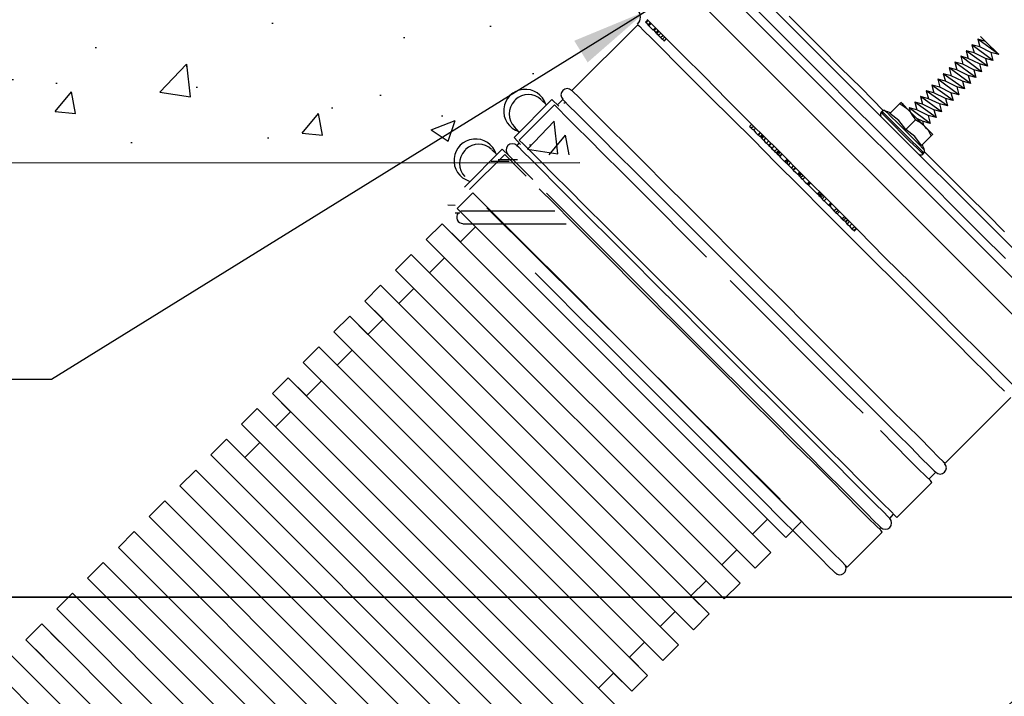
# Model space of a CAD drawing. Extents: x 1152 to 2559, y 156 to 782.
# Tile 76 of 111: x 2051.6 to 2061.13, y 650.57 to 657.12. Entities that reach past the tile are written whole.
import ezdxf

# ---------------------------------------------------------------- set-up
doc = ezdxf.new("R2010")
doc.units = 0
doc.header["$MEASUREMENT"] = 0
for name, color, linetype in [('1', 1, 'CONTINUOUS'), ('CONCRETE-HATCH', 2, 'CONTINUOUS'), ('CONCRETE-ISLAND', 6, 'CONTINUOUS'), ('DISPENSER-SUMP', 1, 'CONTINUOUS'), ('TEXT', 3, 'CONTINUOUS')]:
    doc.layers.add(name, color=color, linetype=linetype)
doc.layers.add('FREEZE-LINES', color=8, linetype='CONTINUOUS', plot=False)
doc.styles.add('SIMPLEX', font='simplex')
doc.dimstyles.new('dim-8', dxfattribs={"dimscale": 8, "dimtxt": 0.09375, "dimasz": 0.09375, "dimexe": 0.18, "dimexo": 0.0625, "dimgap": 0.09, "dimtad": 0, "dimtih": 1, "dimtoh": 1, "dimdec": 4, "dimzin": 0, "dimdsep": 46, "dimtxsty": 'SIMPLEX', "dimcen": 0, "dimadec": 0, "dimazin": 0, "dimtfac": 1, "dimtdec": 4, "dimtofl": 0, "dimtmove": 0, "dimatfit": 3, "dimfxl": 1, "dimtolj": 1, "dimtzin": 0, "dimarcsym": 0})
doc.dimstyles.new('DIM8', dxfattribs={"dimscale": 8, "dimtxt": 0.09375, "dimasz": 0.09375, "dimexe": 0.0625, "dimexo": 0.0625, "dimgap": 0.0625, "dimtad": 1, "dimdec": 4, "dimzin": 3, "dimdsep": 46, "dimlunit": 4, "dimtxsty": 'SIMPLEX', "dimcen": 0.0625, "dimclrd": 3, "dimclre": 3, "dimclrt": 3, "dimadec": 0, "dimazin": 0, "dimtfac": 1, "dimtdec": 4, "dimtofl": 0, "dimtmove": 0, "dimatfit": 3, "dimfxl": 1, "dimfrac": 2, "dimtolj": 1, "dimtzin": 3, "dimarcsym": 0})

msp = doc.modelspace()

# ---------------------------------------------------------------- hatches: boundary and pattern name
at = {"layer": 'CONCRETE-HATCH', "linetype": 'Continuous'}
h = msp.add_hatch(dxfattribs=at)
h.set_pattern_fill('AR-CONC', color=256, scale=0.3333, style=0)
h.set_pattern_definition([(50, (2028.495, 655.8174), (2.39063, -0.20915), [0.24998, -2.74973]), (355, (2028.495, 655.8174), (-0.46246, 2.50706), [0.19998, -2.19978]), (100.451, (2028.6943, 655.8), (1.92817, 2.2979), [0.21245, -2.3369]), (46.184, (2028.495, 656.484), (3.55711, -0.55167), [0.37496, -4.1246]), (96.636, (2028.7915, 656.438), (3.11523, 3.24673), [0.31867, -3.50536]), (351.184, (2028.495, 656.484), (3.11523, 3.24674), [0.29997, -3.29967]), (21, (2028.8284, 656.3173), (1.98949, -1.34193), [0.24998, -2.74973]), (326, (2028.8284, 656.3173), (0.81097, 2.41693), [0.19998, -2.19978]), (71.451, (2028.9942, 656.2055), (2.80046, 1.075), [0.21245, -2.3369]), (37.5, (2028.4951, 655.8174), (0.040529, 1.109535), [0, -2.173116, 0, -2.23311, 0, -2.20811]), (7.5, (2028.4951, 655.8174), (0.87681, 1.314574), [0, -1.273206, 0, -2.12312, 0, -0.841582]), (327.5, (2027.7518, 655.8174), (1.77923, -0.075175), [0, -0.83325, 0, -2.59974, 0, -3.449655]), (317.5, (2027.4185, 655.8174), (1.94376, 0.33365), [0, -1.083225, 0, -1.726494, 0, -2.449755])])
edge = h.paths.add_edge_path()
edge.add_line((2056.61723, 666.59772), (2056.51199, 666.59772))
edge.add_line((2056.51199, 666.59772), (2056.51199, 666.53565))
edge.add_line((2056.51199, 666.53565), (2056.48771, 666.49248))
edge.add_line((2056.48771, 666.49248), (2056.20168, 666.49248))
edge.add_line((2056.20168, 666.49248), (2056.17469, 666.53565))
edge.add_line((2056.17469, 666.53565), (2056.17469, 666.63549))
edge.add_line((2056.17469, 666.63549), (2055.35303, 666.63549))
edge.add_line((2055.35303, 666.63549), (2055.33574, 666.65145))
edge.add_arc((2054.58684, 666.692), 0.75, 270, 356.900794, ccw=False)
edge.add_line((2054.58684, 665.942), (2053.83652, 665.942))
edge.add_line((2053.83652, 665.942), (2053.83652, 666.44391))
edge.add_line((2053.83652, 666.44391), (2054.58763, 666.44391))
edge.add_arc((2054.58763, 666.69391), 0.25, 270, 360)
edge.add_line((2054.83763, 666.69391), (2054.83763, 667.22914))
edge.add_line((2054.83763, 667.22914), (2054.65144, 667.22914))
edge.add_line((2054.65144, 667.22914), (2054.58128, 667.2993))
edge.add_line((2054.58128, 667.2993), (2054.58128, 667.69867))
edge.add_line((2054.58128, 667.69867), (2054.60826, 667.69867))
edge.add_line((2054.60826, 667.69867), (2054.60826, 667.8174))
edge.add_line((2054.60826, 667.8174), (2054.57049, 667.8174))
edge.add_line((2054.57049, 667.8174), (2054.55699, 667.8174))
edge.add_line((2054.55699, 667.8174), (2041.05444, 667.8174))
edge.add_line((2041.05444, 667.8174), (2041.05444, 667.66788))
edge.add_arc((2041.05444, 667.319), 0.34888, 90, 270)
edge.add_line((2041.05444, 666.97012), (2041.20396, 666.97012))
edge.add_line((2041.20396, 666.97012), (2041.20396, 658.84624))
edge.add_line((2041.20396, 658.84624), (2041.05444, 658.84624))
edge.add_line((2041.05444, 658.84624), (2041.05444, 661.8174))
edge.add_line((2041.05444, 661.8174), (2029.05444, 661.8174))
edge.add_line((2029.05444, 661.8174), (2029.05444, 659.39933))
edge.add_line((2029.05444, 659.39933), (2028.49509, 658.71259))
edge.add_line((2028.49509, 658.71259), (2029.73031, 658.71259))
edge.add_line((2029.73031, 658.71259), (2029.05444, 658.05324))
edge.add_line((2029.05444, 658.05324), (2029.05444, 655.8174))
edge.add_line((2029.05444, 655.8174), (2057.18653, 655.8174))
edge.add_line((2057.18653, 655.8174), (2056.91091, 663.81442))
edge.add_arc((2054.71767, 670.87382), 7.39225, 247.267395, 287.259144, ccw=False)
edge.add_line((2051.86107, 664.05581), (2051.55231, 664.05581))
edge.add_line((2051.55231, 664.05581), (2051.55231, 663.96406))
edge.add_line((2051.55231, 663.96406), (2051.64136, 663.96406))
edge.add_line((2051.64136, 663.96406), (2051.66565, 663.93708))
edge.add_line((2051.66565, 663.93708), (2051.66565, 663.86692))
edge.add_line((2051.66565, 663.86692), (2051.64136, 663.83994))
edge.add_line((2051.64136, 663.83994), (2051.55231, 663.83994))
edge.add_line((2051.55231, 663.83994), (2051.55231, 663.60518))
edge.add_line((2051.55231, 663.60518), (2051.53342, 663.58898))
edge.add_line((2051.53342, 663.58898), (2051.4093, 663.58898))
edge.add_line((2051.4093, 663.58898), (2051.39041, 663.60518))
edge.add_line((2051.39041, 663.60518), (2051.39041, 663.83994))
edge.add_line((2051.39041, 663.83994), (2051.30406, 663.83994))
edge.add_line((2051.30406, 663.83994), (2051.27707, 663.86692))
edge.add_line((2051.27707, 663.86692), (2051.27707, 663.93708))
edge.add_line((2051.27707, 663.93708), (2051.30406, 663.96406))
edge.add_line((2051.30406, 663.96406), (2051.39041, 663.96406))
edge.add_line((2051.39041, 663.96406), (2051.39041, 664.05581))
edge.add_line((2051.39041, 664.05581), (2051.09628, 664.05581))
edge.add_line((2051.09628, 664.05581), (2051.09628, 664.21232))
edge.add_line((2051.09628, 664.21232), (2051.93652, 664.21232))
edge.add_arc((2051.93818, 663.80756), 0.40476, 89.764217, 90.235783, ccw=False)
edge.add_line((2051.93985, 664.21232), (2056.61723, 664.21232))
edge.add_line((2056.61723, 664.21232), (2056.72247, 664.21232))
edge.add_line((2056.72247, 664.21232), (2056.72247, 664.31756))
edge.add_line((2056.72247, 664.31756), (2056.72247, 666.59772))
edge.add_line((2056.72247, 666.59772), (2056.61723, 666.59772))
edge = h.paths.add_edge_path(flags=16)
edge.add_line((2051.55771, 664.44326), (2051.55771, 664.36883))
edge.add_line((2051.55771, 664.36883), (2051.38501, 664.36883))
edge.add_line((2051.38501, 664.36883), (2051.38501, 664.44326))
edge.add_arc((2051.47136, 664.23661), 0.22397, 112.677481, 134.330262)
edge.add_line((2051.31485, 664.39682), (2051.31485, 664.33645))
edge.add_line((2051.31485, 664.33645), (2056.68908, 663.75141))
edge.add_line((2056.68908, 663.75141), (2056.86717, 663.75141))
edge.add_line((2056.86717, 663.75141), (2051.62787, 664.33645))
edge.add_line((2051.62787, 664.33645), (2051.62787, 664.39682))
edge.add_arc((2051.47136, 664.23661), 0.22397, 45.669738, 67.322519)

# ---------------------------------------------------------------- linework, layer by layer
at = {"layer": '1', "linetype": 'Continuous'}
for p, q in [((2057.31091, 658.52106), (2064.05053, 651.78144)), ((2057.0588, 658.41686), (2063.94633, 651.5327)), ((2057.0588, 658.41686), (2063.94633, 651.5327)), ((2058.92775, 657.02524), (2058.71262, 657.24037)), ((2058.91094, 657.21012), (2059.12943, 656.99162)), ((2057.65377, 657.09919), (2057.6773, 657.12272)), ((2057.65377, 657.09919), (2057.65713, 657.09583)), ((2057.65713, 657.09583), (2057.6605, 657.09583)), ((2057.6605, 657.09583), (2057.68066, 657.116)), ((2057.6605, 657.09583), (2057.68066, 657.0723)), ((2057.67058, 657.12608), (2057.83193, 656.96473)), ((2057.68066, 657.0723), (2057.70419, 657.09583)), ((2057.68739, 657.06558), (2057.71092, 657.08911)), ((2059.04539, 657.15969), (2059.18657, 657.01515)), ((2057.57982, 657.07566), (2056.94115, 656.44035)), ((2057.57982, 657.07566), (2057.59663, 657.06221)), ((2057.59663, 657.06221), (2057.64033, 657.01515)), ((2057.64033, 657.01515), (2057.71764, 656.9412)), ((2057.68066, 657.0723), (2057.68402, 657.06894)), ((2057.68402, 657.06894), (2057.68739, 657.06558)), ((2057.68739, 657.06558), (2057.72772, 657.02524)), ((2057.72772, 657.02524), (2057.73108, 657.02524)), ((2057.73108, 657.02524), (2057.75125, 657.04541)), ((2057.73108, 657.02524), (2057.73445, 657.02188)), ((2057.73445, 657.02188), (2057.73781, 657.01852)), ((2057.73781, 657.01852), (2057.75798, 657.03868)), ((2057.73781, 657.01852), (2057.75461, 656.99835)), ((2057.77814, 657.02188), (2057.75461, 656.99835)), ((2057.75461, 656.99835), (2057.75798, 656.99835)), ((2057.75798, 656.99835), (2057.77814, 657.01852)), ((2057.75798, 656.99835), (2057.76134, 656.99499)), ((2057.76134, 656.99499), (2057.7647, 656.98826)), ((2057.7647, 656.98826), (2057.78823, 657.01179)), ((2057.7647, 656.98826), (2057.77478, 656.98154)), ((2057.78151, 656.97146), (2057.80504, 656.99499)), ((2059.15632, 656.79666), (2058.92775, 657.02524)), ((2059.12943, 656.99162), (2059.36473, 656.75633)), ((2059.18657, 657.01515), (2059.35128, 656.85045)), ((2057.71764, 656.9412), (2057.82184, 656.837)), ((2057.77478, 656.98154), (2057.78151, 656.97146)), ((2057.78151, 656.97146), (2057.79159, 656.96137)), ((2057.79159, 656.96137), (2057.80167, 656.95129)), ((2057.80167, 656.95129), (2057.8252, 656.97482)), ((2057.80167, 656.95129), (2057.81176, 656.9412)), ((2057.81176, 656.9412), (2057.81848, 656.93448)), ((2057.81848, 656.93448), (2057.84201, 656.95801)), ((2057.81848, 656.93448), (2057.83193, 656.9244)), ((2057.83193, 656.96473), (2058.0168, 656.77986)), ((2057.83193, 656.9244), (2057.83529, 656.91767)), ((2057.83529, 656.91767), (2057.85882, 656.9412)), ((2060.94459, 656.91431), (2060.87064, 656.93448)), ((2061.07568, 656.78658), (2060.87064, 656.93448)), ((2060.87064, 656.93448), (2060.89081, 656.86053)), ((2060.91098, 656.94793), (2060.89753, 656.96137)), ((2060.94459, 656.91431), (2060.91098, 656.94793)), ((2061.07568, 656.78658), (2060.94459, 656.91431)), ((2057.82184, 656.837), (2057.95294, 656.70254)), ((2059.39834, 656.55464), (2059.15632, 656.79666)), ((2059.35128, 656.85045), (2059.53952, 656.66221)), ((2060.83702, 656.80339), (2060.75971, 656.82355)), ((2060.96476, 656.67565), (2060.75971, 656.82355)), ((2060.75971, 656.82355), (2060.77988, 656.7496)), ((2060.89081, 656.86053), (2060.81349, 656.8807)), ((2061.01854, 656.72943), (2060.81349, 656.8807)), ((2060.81349, 656.8807), (2060.83702, 656.80339)), ((2060.94459, 656.7496), (2060.83702, 656.80339)), ((2060.99837, 656.80675), (2060.89081, 656.86053)), ((2060.99837, 656.80675), (2061.01854, 656.72943)), ((2061.07568, 656.78658), (2060.99837, 656.80675)), ((2057.95294, 656.70254), (2058.10756, 656.54792)), ((2058.0168, 656.77986), (2058.22521, 656.57481)), ((2059.36473, 656.75633), (2059.61011, 656.51094)), ((2060.7261, 656.69246), (2060.64879, 656.71263)), ((2060.85383, 656.56473), (2060.64879, 656.71263)), ((2060.64879, 656.71263), (2060.66895, 656.63868)), ((2060.90761, 656.61851), (2060.70593, 656.76977)), ((2060.70593, 656.76977), (2060.7261, 656.69246)), ((2060.77988, 656.7496), (2060.70593, 656.76977)), ((2060.88745, 656.69582), (2060.77988, 656.7496)), ((2061.01854, 656.72943), (2060.94459, 656.7496)), ((2060.94459, 656.7496), (2060.96476, 656.67565)), ((2059.53952, 656.66221), (2059.74457, 656.46052)), ((2060.66895, 656.63868), (2060.595, 656.65885)), ((2060.80005, 656.50758), (2060.595, 656.65885)), ((2060.595, 656.65885), (2060.61517, 656.58153)), ((2060.77988, 656.58489), (2060.66895, 656.63868)), ((2060.83366, 656.63868), (2060.7261, 656.69246)), ((2060.90761, 656.61851), (2060.83366, 656.63868)), ((2060.83366, 656.63868), (2060.85383, 656.56473)), ((2060.96476, 656.67565), (2060.88745, 656.69582)), ((2060.88745, 656.69582), (2060.90761, 656.61851)), ((2058.10756, 656.54792), (2058.28572, 656.36976)), ((2058.22521, 656.57481), (2058.44706, 656.3496)), ((2059.64709, 656.30254), (2059.39834, 656.55464)), ((2059.61011, 656.51094), (2059.86222, 656.25884)), ((2060.68912, 656.39666), (2060.48408, 656.54792)), ((2060.48408, 656.54792), (2060.50425, 656.47061)), ((2060.55803, 656.52775), (2060.48408, 656.54792)), ((2060.61517, 656.58153), (2060.53786, 656.6017)), ((2060.7429, 656.4538), (2060.53786, 656.6017)), ((2060.53786, 656.6017), (2060.55803, 656.52775)), ((2060.66895, 656.47397), (2060.55803, 656.52775)), ((2060.72274, 656.52775), (2060.61517, 656.58153)), ((2060.80005, 656.50758), (2060.72274, 656.52775)), ((2060.72274, 656.52775), (2060.7429, 656.4538)), ((2060.77988, 656.58489), (2060.80005, 656.50758)), ((2060.85383, 656.56473), (2060.77988, 656.58489)), ((2056.94115, 656.44035), (2056.95796, 656.42355)), ((2056.95796, 656.42355), (2057.00502, 656.37985)), ((2059.74457, 656.46052), (2059.95634, 656.24539)), ((2060.4471, 656.41682), (2060.37315, 656.43699)), ((2060.5782, 656.28909), (2060.37315, 656.43699)), ((2060.37315, 656.43699), (2060.39332, 656.35968)), ((2060.42693, 656.49077), (2060.4471, 656.41682)), ((2060.50425, 656.47061), (2060.42693, 656.49077)), ((2060.63198, 656.34287), (2060.42693, 656.49077)), ((2060.55803, 656.36304), (2060.4471, 656.41682)), ((2060.61181, 656.41682), (2060.50425, 656.47061)), ((2060.68912, 656.39666), (2060.61181, 656.41682)), ((2060.61181, 656.41682), (2060.63198, 656.34287)), ((2060.7429, 656.4538), (2060.66895, 656.47397)), ((2060.66895, 656.47397), (2060.68912, 656.39666)), ((2056.38316, 655.9832), (2056.74955, 656.35296)), ((2056.38652, 656.33951), (2056.39324, 656.34623)), ((2056.69577, 656.29917), (2056.64871, 656.34623)), ((2056.81678, 656.28573), (2056.74955, 656.35296)), ((2056.85376, 656.35296), (2056.80334, 656.29917)), ((2056.85376, 656.35296), (2056.87056, 656.33615)), ((2056.87056, 656.33615), (2056.91426, 656.28909)), ((2057.00502, 656.37985), (2057.07897, 656.30254)), ((2058.28572, 656.36976), (2058.48404, 656.1748)), ((2058.44706, 656.3496), (2058.68572, 656.11094)), ((2060.12104, 656.31598), (2060.12777, 656.31934)), ((2060.14794, 656.30254), (2060.12777, 656.3227)), ((2060.12777, 656.31934), (2060.12777, 656.3227)), ((2060.46727, 656.17816), (2060.26222, 656.32607)), ((2060.26222, 656.32607), (2060.28239, 656.25212)), ((2060.33617, 656.3059), (2060.26222, 656.32607)), ((2060.39332, 656.35968), (2060.31601, 656.37985)), ((2060.52105, 656.23195), (2060.31601, 656.37985)), ((2060.31601, 656.37985), (2060.33617, 656.3059)), ((2060.50088, 656.30926), (2060.39332, 656.35968)), ((2060.55803, 656.36304), (2060.5782, 656.28909)), ((2060.63198, 656.34287), (2060.55803, 656.36304)), ((2056.43358, 655.95967), (2056.77308, 656.29917)), ((2056.81678, 656.25884), (2056.77308, 656.29917)), ((2056.88401, 656.18825), (2056.81678, 656.25884)), ((2056.91426, 656.28909), (2056.99158, 656.21514)), ((2057.07897, 656.30254), (2057.18318, 656.19833)), ((2059.90255, 656.04707), (2059.64709, 656.30254)), ((2059.86222, 656.25884), (2060.11768, 656.00337)), ((2059.94625, 656.23867), (2059.93617, 656.22859)), ((2059.93617, 656.22859), (2059.94961, 656.21178)), ((2059.9597, 656.22186), (2059.94625, 656.23867)), ((2060.0034, 656.17816), (2059.9597, 656.22186)), ((2059.97314, 656.24539), (2059.98995, 656.22859)), ((2059.98995, 656.22859), (2060.03029, 656.18825)), ((2060.0202, 656.21514), (2060.11432, 656.30926)), ((2060.11432, 656.30926), (2060.12104, 656.31598)), ((2060.13785, 656.29581), (2060.11432, 656.30926)), ((2060.15802, 656.28237), (2060.13785, 656.29581)), ((2060.20508, 656.24539), (2060.14794, 656.30254)), ((2060.18155, 656.26556), (2060.15802, 656.28237)), ((2060.19836, 656.25212), (2060.18155, 656.26556)), ((2060.20508, 656.24539), (2060.19836, 656.25212)), ((2060.28239, 656.16808), (2060.20508, 656.24539)), ((2060.22189, 656.22522), (2060.20508, 656.24539)), ((2060.20844, 656.27228), (2060.21853, 656.23195)), ((2060.28239, 656.25212), (2060.20844, 656.27228)), ((2060.41013, 656.12102), (2060.20844, 656.27228)), ((2060.23869, 656.20169), (2060.22189, 656.22522)), ((2060.38996, 656.19833), (2060.28239, 656.25212)), ((2060.4471, 656.25212), (2060.33617, 656.3059)), ((2060.52105, 656.23195), (2060.4471, 656.25212)), ((2060.4471, 656.25212), (2060.46727, 656.17816)), ((2060.5782, 656.28909), (2060.50088, 656.30926)), ((2060.50088, 656.30926), (2060.52105, 656.23195)), ((2056.98149, 656.09077), (2056.88401, 656.18825)), ((2056.99158, 656.21514), (2057.09578, 656.11094)), ((2057.18318, 656.19833), (2057.31427, 656.06724)), ((2058.48404, 656.1748), (2058.69581, 655.96303)), ((2059.94961, 656.21178), (2059.99331, 656.16808)), ((2059.99331, 656.16808), (2060.06054, 656.10085)), ((2060.07062, 656.11094), (2060.0034, 656.17816)), ((2060.1076, 656.14791), (2060.0202, 656.21514)), ((2060.03029, 656.18825), (2060.09079, 656.12774)), ((2060.09079, 656.12774), (2060.16474, 656.05379)), ((2060.17483, 656.06051), (2060.1076, 656.14791)), ((2060.17483, 656.06051), (2060.26895, 656.15463)), ((2060.2555, 656.17816), (2060.23869, 656.20169)), ((2060.26895, 656.15463), (2060.2555, 656.17816)), ((2060.28912, 656.14119), (2060.26895, 656.15463)), ((2060.3597, 656.09077), (2060.28239, 656.16808)), ((2060.33617, 656.14119), (2060.28239, 656.16808)), ((2060.31264, 656.12774), (2060.28912, 656.14119)), ((2060.33281, 656.1143), (2060.31264, 656.12774)), ((2060.33617, 656.14119), (2060.34626, 656.10421)), ((2060.41013, 656.12102), (2060.33617, 656.14119)), ((2060.46727, 656.17816), (2060.38996, 656.19833)), ((2060.38996, 656.19833), (2060.41013, 656.12102)), ((2056.43358, 656.03698), (2056.38652, 656.08741)), ((2057.10586, 655.9664), (2056.98149, 656.09077)), ((2057.09578, 656.11094), (2057.22687, 655.97984)), ((2057.31427, 656.06724), (2057.47226, 655.91261)), ((2058.66219, 656.09077), (2058.68572, 656.1143)), ((2058.66219, 656.09077), (2058.67228, 656.08404)), ((2058.67228, 656.08404), (2058.679, 656.07396)), ((2058.679, 656.07396), (2058.70253, 656.09749)), ((2058.679, 656.07396), (2058.68909, 656.06388)), ((2058.68572, 656.11094), (2058.93783, 655.86219)), ((2058.68909, 656.06388), (2058.69917, 656.05715)), ((2058.69917, 656.05715), (2058.7227, 656.07732)), ((2058.69917, 656.05715), (2058.7227, 656.03026)), ((2058.74287, 656.01009), (2058.7664, 656.03362)), ((2060.16138, 655.7916), (2059.90255, 656.04707)), ((2060.06054, 656.10085), (2060.13785, 656.02354)), ((2060.14794, 656.03362), (2060.07062, 656.11094)), ((2060.22525, 655.95631), (2060.14794, 656.03362)), ((2060.16474, 656.05379), (2060.23869, 655.97984)), ((2060.26222, 655.99329), (2060.17483, 656.06051)), ((2060.35298, 656.09749), (2060.33281, 656.1143)), ((2060.3597, 656.09077), (2060.35298, 656.09749)), ((2060.37651, 656.0706), (2060.3597, 656.09077)), ((2060.41349, 656.03698), (2060.3597, 656.09077)), ((2060.39332, 656.05043), (2060.37651, 656.0706)), ((2060.40676, 656.0269), (2060.39332, 656.05043)), ((2060.43366, 656.01682), (2060.41349, 656.03698)), ((2056.44703, 655.91597), (2056.38316, 655.9832)), ((2056.47392, 655.91934), (2056.43358, 655.95967)), ((2057.2504, 655.82185), (2057.10586, 655.9664)), ((2057.22687, 655.97984), (2057.3815, 655.82185)), ((2058.69581, 655.96303), (2058.91766, 655.73782)), ((2058.7227, 656.03026), (2058.74287, 656.01009)), ((2058.74287, 656.01009), (2058.74623, 656.01009)), ((2058.74623, 656.01009), (2058.74959, 656.00673)), ((2058.74959, 656.00673), (2058.76976, 656.03026)), ((2058.74959, 656.00673), (2058.75631, 656.00001)), ((2058.75631, 656.00001), (2058.76304, 655.99329)), ((2058.76304, 655.99329), (2058.78657, 656.01346)), ((2058.79329, 656.00337), (2058.77312, 655.9832)), ((2058.77312, 655.9832), (2058.79329, 656.00337)), ((2058.77312, 655.9832), (2058.77648, 655.97984)), ((2058.77648, 655.97984), (2058.77984, 655.97312)), ((2058.77984, 655.97312), (2058.80337, 655.99665)), ((2058.77984, 655.97312), (2058.78993, 655.96303)), ((2058.78993, 655.96303), (2058.80001, 655.95631)), ((2058.80001, 655.95631), (2058.82018, 655.97648)), ((2058.80001, 655.95631), (2058.81346, 655.9395)), ((2058.81346, 655.9395), (2058.8269, 655.92942)), ((2058.8269, 655.92942), (2058.84707, 655.94959)), ((2060.11768, 656.00337), (2060.37315, 655.7479)), ((2060.13785, 656.02354), (2060.21516, 655.94623)), ((2060.21516, 655.94623), (2060.28239, 655.88236)), ((2060.29248, 655.89244), (2060.22525, 655.95631)), ((2060.23869, 655.97984), (2060.30256, 655.91597)), ((2060.32609, 655.90589), (2060.26222, 655.99329)), ((2060.32609, 655.90589), (2060.42021, 656.00001)), ((2060.42021, 656.00001), (2060.40676, 656.0269)), ((2060.43029, 656.01009), (2060.42021, 656.00001)), ((2060.43366, 656.01346), (2060.43029, 656.01009)), ((2060.43366, 656.01682), (2060.43366, 656.01346)), ((2055.90248, 655.50252), (2056.26887, 655.87228)), ((2055.90584, 655.85883), (2055.91256, 655.86555)), ((2056.21509, 655.81849), (2056.16803, 655.86555)), ((2056.3361, 655.80505), (2056.26887, 655.87228)), ((2056.43358, 655.93278), (2056.41005, 655.90589)), ((2056.41005, 655.90589), (2056.42686, 655.89244)), ((2056.42686, 655.89244), (2056.47056, 655.84538)), ((2056.47056, 655.84538), (2056.54787, 655.77143)), ((2056.54451, 655.84875), (2056.47392, 655.91934)), ((2056.64199, 655.75127), (2056.54451, 655.84875)), ((2057.47226, 655.91261), (2057.65041, 655.73446)), ((2058.8269, 655.92942), (2058.84035, 655.91597)), ((2058.84035, 655.91597), (2058.84707, 655.90925)), ((2058.84707, 655.90925), (2058.86724, 655.92942)), ((2058.8706, 655.92942), (2058.84707, 655.90589)), ((2058.84707, 655.90925), (2058.84707, 655.90589)), ((2058.84707, 655.90589), (2058.85379, 655.90253)), ((2058.85379, 655.90253), (2058.87396, 655.92606)), ((2058.85379, 655.90253), (2058.86724, 655.88908)), ((2058.86724, 655.88908), (2058.87732, 655.87564)), ((2058.87732, 655.87564), (2058.90085, 655.89917)), ((2058.87732, 655.87564), (2058.89413, 655.86219)), ((2058.89413, 655.86219), (2058.90422, 655.84875)), ((2058.90422, 655.84875), (2058.92775, 655.87228)), ((2058.90422, 655.84875), (2058.9143, 655.84202)), ((2058.9143, 655.84202), (2058.92102, 655.8353)), ((2058.92102, 655.8353), (2058.94119, 655.85883)), ((2058.92102, 655.83194), (2058.94455, 655.85547)), ((2058.92775, 655.82858), (2058.94791, 655.84875)), ((2058.93783, 655.86219), (2059.1933, 655.60336)), ((2060.28239, 655.88236), (2060.32609, 655.83866)), ((2060.33617, 655.84875), (2060.29248, 655.89244)), ((2060.30256, 655.91597), (2060.3429, 655.87564)), ((2060.34962, 655.83194), (2060.33617, 655.84875)), ((2060.3429, 655.87564), (2060.35634, 655.86219)), ((2060.35634, 655.84538), (2060.57147, 655.63025)), ((2055.9529, 655.47899), (2056.2924, 655.81849)), ((2056.3372, 655.75071), (2056.16131, 655.75071)), ((2056.23024, 655.7721), (2056.41563, 655.7721)), ((2056.3361, 655.77816), (2056.2924, 655.81849)), ((2056.32266, 655.81849), (2056.3361, 655.80505)), ((2056.3361, 655.80505), (2056.38316, 655.75799)), ((2056.40333, 655.70757), (2056.3361, 655.77816)), ((2056.38316, 655.75799), (2056.46047, 655.68068)), ((2056.54787, 655.77143), (2056.65207, 655.66723)), ((2056.76636, 655.62689), (2056.64199, 655.75127)), ((2057.41847, 655.65378), (2057.2504, 655.82185)), ((2057.3815, 655.82185), (2057.55965, 655.64706)), ((2058.92102, 655.8353), (2058.92102, 655.83194)), ((2058.92775, 655.82858), (2058.93447, 655.81849)), ((2058.93447, 655.81849), (2058.93783, 655.81849)), ((2058.93783, 655.81849), (2058.958, 655.83866)), ((2058.93783, 655.81849), (2058.94455, 655.80841)), ((2058.94455, 655.80841), (2058.95128, 655.80505)), ((2058.95128, 655.80505), (2058.97481, 655.82522)), ((2058.95128, 655.80505), (2058.95464, 655.80169)), ((2058.95464, 655.79833), (2058.97817, 655.82185)), ((2058.95464, 655.80169), (2058.95464, 655.79833)), ((2058.95464, 655.79833), (2058.98153, 655.77143)), ((2058.98153, 655.77143), (2059.0017, 655.75127)), ((2059.0017, 655.75127), (2059.02523, 655.7748)), ((2059.0017, 655.75127), (2059.00506, 655.75127)), ((2059.00506, 655.7479), (2059.02859, 655.77143)), ((2059.00506, 655.75127), (2059.00506, 655.7479)), ((2059.02859, 655.76807), (2059.00842, 655.7479)), ((2059.00842, 655.74454), (2059.03195, 655.76807)), ((2059.00842, 655.7479), (2059.00842, 655.74454)), ((2059.02186, 655.73446), (2059.04203, 655.75799)), ((2060.41685, 655.53614), (2060.16138, 655.7916)), ((2060.32609, 655.83866), (2060.33954, 655.82185)), ((2060.33954, 655.82185), (2060.34962, 655.83194)), ((2060.37315, 655.7479), (2060.62526, 655.4958)), ((2056.50081, 655.61009), (2056.40333, 655.70757)), ((2056.46047, 655.68068), (2056.56468, 655.57647)), ((2056.65207, 655.66723), (2056.78317, 655.53277)), ((2057.60671, 655.46891), (2057.41847, 655.65378)), ((2057.65041, 655.73446), (2057.84537, 655.53614)), ((2058.91766, 655.73782), (2059.1496, 655.50924)), ((2059.00842, 655.74454), (2059.01514, 655.74118)), ((2059.01514, 655.74118), (2059.02186, 655.73446)), ((2059.02186, 655.73446), (2059.02859, 655.72437)), ((2059.02859, 655.72437), (2059.03867, 655.71765)), ((2059.03867, 655.71765), (2059.05884, 655.73782)), ((2059.03867, 655.71765), (2059.05548, 655.70084)), ((2059.05548, 655.70084), (2059.06892, 655.6874)), ((2059.06892, 655.6874), (2059.08909, 655.71093)), ((2059.06892, 655.6874), (2059.07901, 655.67731)), ((2059.07901, 655.67731), (2059.08237, 655.67059)), ((2059.08237, 655.67059), (2059.1059, 655.69412)), ((2059.08573, 655.66723), (2059.10926, 655.69076)), ((2059.08573, 655.67059), (2059.1059, 655.69076)), ((2059.08573, 655.66723), (2059.10926, 655.6437)), ((2056.9109, 655.48235), (2056.76636, 655.62689)), ((2057.55965, 655.64706), (2057.75798, 655.44874)), ((2059.10926, 655.6437), (2059.12943, 655.62689)), ((2059.12943, 655.62353), (2059.15296, 655.64706)), ((2059.12943, 655.62689), (2059.1496, 655.64706)), ((2059.12943, 655.62689), (2059.12943, 655.62353)), ((2059.15968, 655.64034), (2059.13615, 655.62017)), ((2059.13615, 655.61681), (2059.13951, 655.61681)), ((2059.13951, 655.61681), (2059.15968, 655.63698)), ((2059.13951, 655.61681), (2059.14288, 655.61345)), ((2059.14288, 655.61345), (2059.14624, 655.61009)), ((2059.14624, 655.61009), (2059.16641, 655.63025)), ((2059.14624, 655.61009), (2059.15296, 655.60336)), ((2059.15296, 655.60336), (2059.15632, 655.59664)), ((2059.15632, 655.59664), (2059.17985, 655.62017)), ((2059.15632, 655.59664), (2059.16641, 655.58656)), ((2059.16641, 655.58656), (2059.17649, 655.57983)), ((2059.17649, 655.57983), (2059.19666, 655.6)), ((2059.17649, 655.57983), (2059.20002, 655.55294)), ((2059.1933, 655.60336), (2059.45549, 655.34454)), ((2059.22019, 655.53614), (2059.24036, 655.5563)), ((2060.57147, 655.63025), (2060.77652, 655.42521)), ((2056.77308, 655.34117), (2056.62518, 655.48571)), ((2056.78317, 655.53277), (2056.93779, 655.37815)), ((2057.07897, 655.31428), (2056.9109, 655.48235)), ((2057.8084, 655.26722), (2057.60671, 655.46891)), ((2057.84537, 655.53614), (2058.05714, 655.32437)), ((2059.1496, 655.50924), (2059.3849, 655.27058)), ((2059.20002, 655.55294), (2059.22019, 655.53614)), ((2059.22019, 655.53614), (2059.22355, 655.52941)), ((2059.22355, 655.52941), (2059.22691, 655.52605)), ((2059.22691, 655.52605), (2059.25044, 655.54958)), ((2059.23363, 655.52269), (2059.2538, 655.54286)), ((2059.23363, 655.52269), (2059.28069, 655.47563)), ((2059.28069, 655.47563), (2059.31767, 655.43865)), ((2059.31767, 655.43865), (2059.33784, 655.45882)), ((2060.66559, 655.28403), (2060.41685, 655.53614)), ((2060.62526, 655.4958), (2060.87064, 655.25042)), ((2055.83217, 655.295), (2055.98453, 655.44736)), ((2055.98453, 655.44736), (2055.83217, 655.295)), ((2059.16651, 652.26538), (2055.98453, 655.44736)), ((2056.69577, 655.44538), (2056.8504, 655.29075)), ((2056.93779, 655.37815), (2057.11595, 655.19999)), ((2057.75798, 655.44874), (2057.96974, 655.23697)), ((2059.31767, 655.43865), (2059.32103, 655.43529)), ((2059.32103, 655.43529), (2059.32439, 655.43193)), ((2059.32439, 655.43193), (2059.34456, 655.45546)), ((2059.33111, 655.42185), (2059.35464, 655.44538)), ((2059.33111, 655.42185), (2059.33448, 655.42185)), ((2059.33448, 655.41849), (2059.35801, 655.44202)), ((2059.33448, 655.42185), (2059.33448, 655.41849)), ((2059.33448, 655.41849), (2059.33784, 655.41512)), ((2059.33784, 655.41512), (2059.3412, 655.41176)), ((2059.3412, 655.41176), (2059.36473, 655.43529)), ((2059.3412, 655.41176), (2059.34792, 655.4084)), ((2059.34792, 655.4084), (2059.35128, 655.40168)), ((2059.35128, 655.40168), (2059.37481, 655.42521)), ((2059.35128, 655.40168), (2059.36137, 655.39496)), ((2059.36137, 655.39496), (2059.36473, 655.38823)), ((2059.36473, 655.38823), (2059.38826, 655.41176)), ((2059.36473, 655.38823), (2059.37481, 655.37815)), ((2059.37481, 655.37815), (2059.3849, 655.37143)), ((2059.3849, 655.37143), (2059.40507, 655.39159)), ((2059.3849, 655.37143), (2059.40843, 655.3479)), ((2060.77652, 655.42521), (2060.9614, 655.24033)), ((2055.81191, 655.32525), (2055.74298, 655.32763)), ((2055.83217, 655.295), (2056.00894, 655.11822)), ((2055.83217, 655.295), (2059.01415, 652.11302)), ((2055.92362, 655.27058), (2055.86658, 655.27058)), ((2056.02345, 655.27058), (2055.92362, 655.27058)), ((2056.16131, 655.27058), (2056.02345, 655.27058)), ((2056.11865, 655.30165), (2058.96032, 652.48316)), ((2056.3372, 655.27058), (2056.16131, 655.27058)), ((2056.54161, 655.27058), (2056.3372, 655.27058)), ((2056.77929, 655.27058), (2056.54161, 655.27058)), ((2056.93779, 655.1731), (2056.77308, 655.34117)), ((2056.8504, 655.29075), (2057.02855, 655.1126)), ((2057.26721, 655.12604), (2057.07897, 655.31428)), ((2058.05714, 655.32437), (2058.28236, 655.10251)), ((2059.3849, 655.27058), (2059.6202, 655.03529)), ((2059.40843, 655.3479), (2059.42523, 655.32773)), ((2059.42523, 655.32773), (2059.44876, 655.35126)), ((2059.42523, 655.32773), (2059.42859, 655.32773)), ((2059.42859, 655.32773), (2059.44876, 655.3479)), ((2059.43532, 655.31764), (2059.45885, 655.34117)), ((2059.43532, 655.31764), (2059.43868, 655.31764)), ((2059.43868, 655.31764), (2059.45885, 655.34117)), ((2059.43868, 655.31764), (2059.46221, 655.29411)), ((2059.45549, 655.34454), (2059.71768, 655.08235)), ((2059.46221, 655.29411), (2059.47902, 655.27395)), ((2059.47902, 655.27395), (2059.50255, 655.29748)), ((2059.47902, 655.27395), (2059.4891, 655.26386)), ((2059.49582, 655.25714), (2059.51935, 655.28067)), ((2060.90761, 655.04201), (2060.66559, 655.28403)), ((2055.85707, 655.25157), (2055.81428, 655.25157)), ((2057.12603, 654.98823), (2056.93779, 655.1731)), ((2057.11595, 655.19999), (2057.31427, 655.00503)), ((2058.02017, 655.05209), (2057.8084, 655.26722)), ((2057.96974, 655.23697), (2058.1916, 655.01512)), ((2059.4891, 655.26386), (2059.49582, 655.25714)), ((2059.49582, 655.25714), (2059.50255, 655.25042)), ((2059.50255, 655.25042), (2059.50927, 655.24369)), ((2059.50927, 655.24369), (2059.5328, 655.26722)), ((2059.50927, 655.24369), (2059.53616, 655.22016)), ((2059.53616, 655.22016), (2059.55633, 655.19663)), ((2059.55633, 655.19663), (2059.57986, 655.22016)), ((2059.55633, 655.19663), (2059.56305, 655.18991)), ((2059.56305, 655.18991), (2059.56977, 655.18319)), ((2059.56977, 655.18319), (2059.5933, 655.20672)), ((2059.56977, 655.18319), (2059.57986, 655.17646)), ((2059.57986, 655.17646), (2059.58658, 655.16974)), ((2059.58658, 655.16974), (2059.61011, 655.18991)), ((2059.5933, 655.16302), (2059.61347, 655.18319)), ((2060.87064, 655.25042), (2061.10258, 655.01848)), ((2060.9614, 655.24033), (2061.12947, 655.07226)), ((2055.68645, 655.14928), (2055.53408, 654.99691)), ((2055.86322, 654.9725), (2055.68645, 655.14928)), ((2055.68645, 655.14928), (2058.86843, 651.9673)), ((2055.86322, 654.9725), (2056.00894, 655.11822)), ((2055.88797, 655.14936), (2055.90936, 655.14699)), ((2055.90936, 655.14699), (2055.97353, 655.14936)), ((2055.97353, 655.14936), (2056.08049, 655.14699)), ((2056.08049, 655.14699), (2056.23024, 655.14936)), ((2056.23024, 655.14936), (2056.41563, 655.14936)), ((2056.41563, 655.14936), (2056.63431, 655.14936)), ((2056.63431, 655.14936), (2056.88625, 655.14936)), ((2057.02855, 655.1126), (2057.22351, 654.91764)), ((2057.46889, 654.92436), (2057.26721, 655.12604)), ((2058.28236, 655.10251), (2058.51093, 654.87058)), ((2059.58658, 655.16638), (2059.58994, 655.16638)), ((2059.58994, 655.16638), (2059.5933, 655.16302)), ((2059.5933, 655.16302), (2059.60003, 655.15294)), ((2059.60003, 655.15294), (2059.60675, 655.14621)), ((2059.60675, 655.14621), (2059.63028, 655.16974)), ((2059.60675, 655.14621), (2059.6202, 655.13613)), ((2059.6202, 655.13613), (2059.63028, 655.12604)), ((2059.63028, 655.12604), (2059.65045, 655.14621)), ((2059.63028, 655.12604), (2059.64372, 655.10924)), ((2059.64372, 655.10924), (2059.65381, 655.09915)), ((2059.65381, 655.09915), (2059.67734, 655.12268)), ((2059.65381, 655.09915), (2059.66389, 655.08907)), ((2059.66389, 655.08907), (2059.67062, 655.08235)), ((2059.67062, 655.08235), (2059.69415, 655.10588)), ((2059.67062, 655.08235), (2059.67398, 655.07898)), ((2059.67398, 655.07898), (2059.67734, 655.07898)), ((2059.67734, 655.07898), (2059.69751, 655.09915)), ((2059.71768, 655.08235), (2059.97314, 654.82352)), ((2055.53408, 654.99691), (2055.71086, 654.82014)), ((2055.53408, 654.99691), (2055.71086, 654.82014)), ((2055.53408, 654.99691), (2058.71606, 651.81493)), ((2057.32772, 654.78654), (2057.12603, 654.98823)), ((2057.31427, 655.00503), (2057.52604, 654.79326)), ((2058.24538, 654.82688), (2058.02017, 655.05209)), ((2058.1916, 655.01512), (2058.42353, 654.78318)), ((2059.6202, 655.03529), (2059.85213, 654.80335)), ((2061.13955, 654.81343), (2060.90761, 655.04201)), ((2061.10258, 655.01848), (2061.32443, 654.79663)), ((2055.86322, 654.9725), (2055.86322, 654.9725)), ((2057.22351, 654.91764), (2057.43528, 654.70587)), ((2057.68066, 654.71259), (2057.46889, 654.92436)), ((2055.38836, 654.85119), (2055.236, 654.69883)), ((2055.56514, 654.67442), (2055.38836, 654.85119)), ((2055.38836, 654.85119), (2058.57034, 651.66921)), ((2055.71086, 654.82014), (2055.56514, 654.67442)), ((2056.78653, 654.64872), (2056.59829, 654.8336)), ((2057.52604, 654.79326), (2057.74789, 654.56805)), ((2058.51093, 654.87058), (2058.74623, 654.63528)), ((2059.85213, 654.80335), (2060.07735, 654.5815)), ((2059.97314, 654.82352), (2060.22525, 654.57477)), ((2055.236, 654.69883), (2055.41278, 654.52205)), ((2055.236, 654.69883), (2055.41278, 654.52205)), ((2055.236, 654.69883), (2058.41798, 651.51685)), ((2057.53948, 654.57141), (2057.32772, 654.78654)), ((2057.43528, 654.70587), (2057.6605, 654.48065)), ((2057.90588, 654.48738), (2057.68066, 654.71259)), ((2058.42353, 654.78318), (2058.65883, 654.54788)), ((2055.56514, 654.67442), (2055.56514, 654.67442)), ((2056.58821, 654.67225), (2056.78317, 654.47729)), ((2056.98821, 654.44704), (2056.78653, 654.64872)), ((2058.74623, 654.63528), (2058.98489, 654.39998)), ((2055.09028, 654.55311), (2054.93792, 654.40075)), ((2055.26706, 654.37633), (2055.09028, 654.55311)), ((2055.09028, 654.55311), (2058.27226, 651.37113)), ((2055.41278, 654.52205), (2055.26706, 654.37633)), ((2057.7647, 654.3462), (2057.53948, 654.57141)), ((2057.74789, 654.56805), (2057.97983, 654.33947)), ((2058.70253, 654.36973), (2058.47396, 654.5983)), ((2058.65883, 654.54788), (2058.89413, 654.31258)), ((2060.07735, 654.5815), (2060.28912, 654.36973)), ((2060.22525, 654.57477), (2060.46391, 654.33611)), ((2056.78317, 654.47729), (2056.99494, 654.26552)), ((2057.19998, 654.23191), (2056.98821, 654.44704)), ((2057.6605, 654.48065), (2057.89243, 654.24872)), ((2058.13445, 654.2588), (2057.90588, 654.48738)), ((2054.93792, 654.40075), (2055.11469, 654.22397)), ((2054.93792, 654.40075), (2055.11469, 654.22397)), ((2054.93792, 654.40075), (2058.1199, 651.21877)), ((2055.26706, 654.37633), (2055.26706, 654.37633)), ((2057.99327, 654.11762), (2057.7647, 654.3462)), ((2057.97983, 654.33947), (2058.21513, 654.10081)), ((2058.93447, 654.14115), (2058.70253, 654.36973)), ((2058.98489, 654.39998), (2059.21346, 654.16804)), ((2060.28912, 654.36973), (2060.48408, 654.17477)), ((2060.46391, 654.33611), (2060.68576, 654.1109)), ((2054.7922, 654.25503), (2054.63983, 654.10266)), ((2054.96897, 654.07825), (2054.7922, 654.25503)), ((2054.7922, 654.25503), (2057.97418, 651.07305)), ((2055.11469, 654.22397), (2054.96897, 654.07825)), ((2056.99494, 654.26552), (2057.22015, 654.04031)), ((2057.4252, 654.0067), (2057.19998, 654.23191)), ((2057.89243, 654.24872), (2058.12773, 654.01342)), ((2058.36303, 654.03023), (2058.13445, 654.2588)), ((2058.89413, 654.31258), (2059.12607, 654.08065)), ((2059.15632, 653.91594), (2058.93447, 654.14115)), ((2059.21346, 654.16804), (2059.43868, 653.94283)), ((2060.48408, 654.17477), (2060.66223, 653.99661)), ((2054.63983, 654.10266), (2054.81661, 653.92589)), ((2054.63983, 654.10266), (2054.81661, 653.92589)), ((2054.63983, 654.10266), (2057.82181, 650.92068)), ((2054.96897, 654.07825), (2054.96897, 654.07825)), ((2057.22015, 654.04031), (2057.45209, 653.80837)), ((2058.22185, 653.88905), (2057.99327, 654.11762)), ((2058.21513, 654.10081), (2058.45043, 653.86552)), ((2058.5916, 653.80165), (2058.36303, 654.03023)), ((2059.12607, 654.08065), (2059.35128, 653.85543)), ((2060.68576, 654.1109), (2060.89417, 653.90585)), ((2054.49411, 653.95694), (2054.34175, 653.80458)), ((2054.67089, 653.78017), (2054.49411, 653.95694)), ((2054.49411, 653.95694), (2057.67609, 650.77496)), ((2057.65377, 653.77812), (2057.4252, 654.0067)), ((2058.12773, 654.01342), (2058.36303, 653.77812)), ((2059.43868, 653.94283), (2059.65045, 653.73106)), ((2060.66223, 653.99661), (2060.81686, 653.83863)), ((2054.81661, 653.92589), (2054.67089, 653.78017)), ((2058.45379, 653.66047), (2058.22185, 653.88905)), ((2058.45043, 653.86552), (2058.68236, 653.63358)), ((2059.37145, 653.70081), (2059.15632, 653.91594)), ((2059.35128, 653.85543), (2059.56305, 653.64366)), ((2060.89417, 653.90585), (2061.07905, 653.72098)), ((2054.34175, 653.80458), (2054.51853, 653.6278)), ((2054.34175, 653.80458), (2054.51853, 653.6278)), ((2054.34175, 653.80458), (2057.52373, 650.6226)), ((2054.67089, 653.78017), (2054.67089, 653.78017)), ((2057.45209, 653.80837), (2057.68739, 653.57307)), ((2057.88235, 653.54954), (2057.65377, 653.77812)), ((2058.36303, 653.77812), (2058.59497, 653.54618)), ((2058.81682, 653.57644), (2058.5916, 653.80165)), ((2060.81686, 653.83863), (2060.94795, 653.70753)), ((2054.19603, 653.65886), (2054.04367, 653.5065)), ((2054.37281, 653.48208), (2054.19603, 653.65886)), ((2054.19603, 653.65886), (2057.37801, 650.47688)), ((2058.67564, 653.43526), (2058.45379, 653.66047)), ((2059.57314, 653.49912), (2059.37145, 653.70081)), ((2059.65045, 653.73106), (2059.84541, 653.5361)), ((2060.94795, 653.70753), (2061.05215, 653.60333)), ((2061.07905, 653.72098), (2061.24039, 653.55963)), ((2054.51853, 653.6278), (2054.37281, 653.48208)), ((2057.68739, 653.57307), (2057.92268, 653.33778)), ((2058.68236, 653.63358), (2058.90758, 653.41173)), ((2059.03195, 653.36131), (2058.81682, 653.57644)), ((2059.56305, 653.64366), (2059.75801, 653.4487)), ((2061.05215, 653.60333), (2061.12947, 653.52938)), ((2054.04367, 653.5065), (2054.22044, 653.32972)), ((2054.04367, 653.5065), (2054.22044, 653.32972)), ((2054.04367, 653.5065), (2057.22565, 650.32452)), ((2054.37281, 653.48208), (2054.37281, 653.48208)), ((2058.11092, 653.32097), (2057.88235, 653.54954)), ((2058.59497, 653.54618), (2058.81682, 653.32433)), ((2059.76137, 653.31425), (2059.57314, 653.49912)), ((2059.84541, 653.5361), (2060.02356, 653.35794)), ((2060.55467, 652.8302), (2061.18997, 653.46551)), ((2058.89077, 653.22013), (2058.67564, 653.43526)), ((2058.90758, 653.41173), (2059.11935, 653.19996)), ((2059.75801, 653.4487), (2059.93617, 653.27055)), ((2053.89795, 653.36078), (2053.74558, 653.20841)), ((2054.07472, 653.184), (2053.89795, 653.36078)), ((2053.89795, 653.36078), (2057.07993, 650.1788)), ((2054.22044, 653.32972), (2054.07472, 653.184)), ((2057.92268, 653.33778), (2058.15462, 653.10584)), ((2058.33614, 653.09575), (2058.11092, 653.32097)), ((2058.81682, 653.32433), (2059.02859, 653.11256)), ((2059.23363, 653.15962), (2059.03195, 653.36131)), ((2059.93617, 653.27055), (2060.09079, 653.11592)), ((2060.02356, 653.35794), (2060.18155, 653.20332)), ((2053.74558, 653.20841), (2053.92236, 653.03164)), ((2053.74558, 653.20841), (2056.92756, 650.02643)), ((2054.07472, 653.184), (2054.07472, 653.184)), ((2059.09245, 653.01844), (2058.89077, 653.22013)), ((2059.11935, 653.19996), (2059.31431, 653.005)), ((2060.18155, 653.20332), (2060.31264, 653.07222)), ((2058.15462, 653.10584), (2058.37647, 652.88399)), ((2058.55127, 652.88062), (2058.33614, 653.09575)), ((2059.02859, 653.11256), (2059.22691, 652.91424)), ((2059.41851, 652.97474), (2059.23363, 653.15962)), ((2060.07399, 652.99827), (2059.92944, 653.14618)), ((2060.09079, 653.11592), (2060.22189, 652.98483)), ((2053.59986, 653.06269), (2053.4475, 652.91033)), ((2053.77664, 652.88592), (2053.59986, 653.06269)), ((2053.59986, 653.06269), (2056.78184, 649.88071)), ((2053.92236, 653.03164), (2053.77664, 652.88592)), ((2059.28069, 652.83356), (2059.09245, 653.01844)), ((2059.31431, 653.005), (2059.49246, 652.82684)), ((2060.19836, 652.8739), (2060.07399, 652.99827)), ((2060.22189, 652.98483), (2060.32609, 652.87726)), ((2060.31264, 653.07222), (2060.41685, 652.96802)), ((2053.4475, 652.91033), (2053.62428, 652.73355)), ((2053.4475, 652.91033), (2056.62948, 649.72835)), ((2059.22691, 652.91424), (2059.4017, 652.73608)), ((2059.58994, 652.80667), (2059.41851, 652.97474)), ((2060.41685, 652.96802), (2060.4908, 652.89071)), ((2060.4908, 652.89071), (2060.53786, 652.84701)), ((2058.37647, 652.88399), (2058.58824, 652.67222)), ((2058.75295, 652.67894), (2058.55127, 652.88062)), ((2059.44876, 652.66549), (2059.28069, 652.83356)), ((2059.49246, 652.82684), (2059.64709, 652.66886)), ((2059.73448, 652.65877), (2059.58994, 652.80667)), ((2060.29584, 652.77642), (2060.19836, 652.8739)), ((2060.32609, 652.87726), (2060.4034, 652.80331)), ((2060.4034, 652.80331), (2060.45046, 652.75625)), ((2060.53786, 652.84701), (2060.55467, 652.8302)), ((2053.30178, 652.76461), (2053.14941, 652.61224)), ((2053.47856, 652.58783), (2053.30178, 652.76461)), ((2053.30178, 652.76461), (2056.48376, 649.58263)), ((2059.4017, 652.73608), (2059.55969, 652.58146)), ((2060.36979, 652.70583), (2060.29584, 652.77642)), ((2060.41349, 652.66213), (2060.36979, 652.70583)), ((2060.39668, 652.67558), (2060.46391, 652.74281)), ((2060.45046, 652.75625), (2060.46391, 652.74281)), ((2053.14941, 652.61224), (2053.32619, 652.43547)), ((2053.14941, 652.61224), (2053.32619, 652.43547)), ((2053.14941, 652.61224), (2056.3314, 649.43026)), ((2058.58824, 652.67222), (2058.78657, 652.47389)), ((2058.93783, 652.49406), (2058.75295, 652.67894)), ((2059.5933, 652.51759), (2059.44876, 652.66549)), ((2059.64709, 652.66886), (2059.77818, 652.53776)), ((2059.85885, 652.5344), (2059.73448, 652.65877)), ((2060.08743, 652.30582), (2060.42693, 652.64533)), ((2060.42693, 652.64533), (2060.41349, 652.66213)), ((2059.55969, 652.58146), (2059.69078, 652.45036)), ((2059.71768, 652.39322), (2059.5933, 652.51759)), ((2059.77818, 652.53776), (2059.88238, 652.43356)), ((2059.95634, 652.43692), (2059.85885, 652.5344)), ((2053.0037, 652.46653), (2052.85133, 652.31416)), ((2053.18047, 652.28975), (2053.0037, 652.46653)), ((2053.0037, 652.46653), (2056.18568, 649.28454)), ((2058.78657, 652.47389), (2058.96136, 652.29574)), ((2059.10926, 652.32599), (2058.93783, 652.49406)), ((2059.69078, 652.45036), (2059.79499, 652.34616)), ((2059.88238, 652.43356), (2059.9597, 652.35961)), ((2060.03029, 652.36633), (2059.95634, 652.43692)), ((2052.85133, 652.31416), (2053.02811, 652.13738)), ((2052.85133, 652.31416), (2053.02811, 652.13738)), ((2052.85133, 652.31416), (2056.03331, 649.13218)), ((2059.2538, 652.17809), (2059.10926, 652.32599)), ((2059.81516, 652.29574), (2059.71768, 652.39322)), ((2059.79499, 652.34616), (2059.86894, 652.26885)), ((2059.9597, 652.35961), (2060.0034, 652.31255)), ((2060.0202, 652.29574), (2060.05718, 652.33608)), ((2060.07062, 652.32263), (2060.03029, 652.36633)), ((2060.08743, 652.30582), (2060.07062, 652.32263)), ((2058.69165, 652.14407), (2058.83737, 652.28979)), ((2059.01415, 652.11302), (2058.83737, 652.28979)), ((2058.96136, 652.29574), (2059.11935, 652.14111)), ((2059.01415, 652.11302), (2059.16651, 652.26538)), ((2059.88911, 652.22515), (2059.81516, 652.29574)), ((2059.86894, 652.26885), (2059.916, 652.22515)), ((2059.93281, 652.18145), (2059.88911, 652.22515)), ((2059.916, 652.22515), (2059.93281, 652.20834)), ((2060.0034, 652.31255), (2060.0202, 652.29574)), ((2052.70561, 652.16844), (2052.55325, 652.01608)), ((2052.88239, 651.99167), (2052.70561, 652.16844)), ((2052.70561, 652.16844), (2055.88759, 648.98646)), ((2058.69165, 652.14407), (2058.69165, 652.14407)), ((2058.69165, 652.14407), (2058.86843, 651.9673)), ((2059.11935, 652.14111), (2059.25044, 652.01002)), ((2059.37817, 652.05372), (2059.2538, 652.17809)), ((2059.60675, 651.82514), (2059.94625, 652.16464)), ((2059.916, 652.1949), (2059.93281, 652.20834)), ((2059.94625, 652.16464), (2059.93281, 652.18145)), ((2059.47565, 651.95624), (2059.37817, 652.05372)), ((2052.55325, 652.01608), (2052.73002, 651.8393)), ((2052.55325, 652.01608), (2052.73002, 651.8393)), ((2052.55325, 652.01608), (2055.73523, 648.8341)), ((2058.53929, 651.99171), (2058.39357, 651.84599)), ((2058.71606, 651.81493), (2058.53929, 651.99171)), ((2058.71606, 651.81493), (2058.53929, 651.99171)), ((2058.86843, 651.9673), (2058.71606, 651.81493)), ((2059.25044, 652.01002), (2059.35464, 651.90582)), ((2059.54961, 651.88565), (2059.47565, 651.95624)), ((2052.40753, 651.87036), (2052.25516, 651.71799)), ((2052.5843, 651.69358), (2052.40753, 651.87036)), ((2052.40753, 651.87036), (2055.58951, 648.68838)), ((2058.39357, 651.84599), (2058.39357, 651.84599)), ((2058.39357, 651.84599), (2058.57034, 651.66921)), ((2059.35464, 651.90582), (2059.42859, 651.8285)), ((2059.58994, 651.84195), (2059.54961, 651.88565)), ((2059.60675, 651.82514), (2059.58994, 651.84195)), ((2059.42859, 651.8285), (2059.47565, 651.78481)), ((2059.47565, 651.78481), (2059.49246, 651.768)), ((2052.25516, 651.71799), (2052.43194, 651.54122)), ((2052.25516, 651.71799), (2052.43194, 651.54122)), ((2052.25516, 651.71799), (2055.43714, 648.53601)), ((2058.2412, 651.69363), (2058.09548, 651.54791)), ((2058.41798, 651.51685), (2058.2412, 651.69363)), ((2058.41798, 651.51685), (2058.2412, 651.69363)), ((2058.57034, 651.66921), (2058.41798, 651.51685)), ((2052.10944, 651.57227), (2051.95708, 651.41991)), ((2052.28622, 651.3955), (2052.10944, 651.57227)), ((2052.10944, 651.57227), (2055.29143, 648.39029)), ((2058.09548, 651.54791), (2058.09548, 651.54791)), ((2058.09548, 651.54791), (2058.27226, 651.37113)), ((2051.95708, 651.41991), (2052.13386, 651.24313)), ((2051.95708, 651.41991), (2052.13386, 651.24313)), ((2051.95708, 651.41991), (2055.13906, 648.23793)), ((2057.94312, 651.39554), (2057.7974, 651.24982)), ((2058.1199, 651.21877), (2057.94312, 651.39554)), ((2058.1199, 651.21877), (2057.94312, 651.39554)), ((2058.27226, 651.37113), (2058.1199, 651.21877)), ((2051.81136, 651.27419), (2051.659, 651.12183)), ((2051.98814, 651.09741), (2051.81136, 651.27419)), ((2051.81136, 651.27419), (2054.99334, 648.09221)), ((2057.7974, 651.24982), (2057.7974, 651.24982)), ((2057.7974, 651.24982), (2057.97418, 651.07305)), ((2051.659, 651.12183), (2051.83577, 650.94505)), ((2051.659, 651.12183), (2051.83577, 650.94505)), ((2051.659, 651.12183), (2054.84098, 647.93985)), ((2057.64504, 651.09746), (2057.49932, 650.95174)), ((2057.82181, 650.92068), (2057.64504, 651.09746)), ((2057.82181, 650.92068), (2057.64504, 651.09746)), ((2057.97418, 651.07305), (2057.82181, 650.92068)), ((2051.69005, 650.79933), (2051.51328, 650.97611)), ((2051.51328, 650.97611), (2054.69526, 647.79413)), ((2057.49932, 650.95174), (2057.49932, 650.95174)), ((2057.49932, 650.95174), (2057.67609, 650.77496)), ((2051.36091, 650.82374), (2054.54289, 647.64176)), ((2057.34695, 650.79938), (2057.20123, 650.65366)), ((2057.52373, 650.6226), (2057.34695, 650.79938)), ((2057.52373, 650.6226), (2057.34695, 650.79938)), ((2057.67609, 650.77496), (2057.52373, 650.6226)), ((2057.20123, 650.65366), (2057.20123, 650.65366)), ((2057.20123, 650.65366), (2057.37801, 650.47688))]:
    msp.add_line(p, q, dxfattribs=at)
for centre, radius, start, end in [((2057.50923, 657.14961), 0.09748, 315, 45), ((2056.49073, 656.24203), 0.20841, 16.966148, 253.033852), ((2056.89746, 656.39666), 0.06051, 45, 225), ((2056.51426, 656.21178), 0.17815, 135, 225), ((2056.52098, 656.22186), 0.17815, 45, 135), ((2059.95634, 656.20842), 0.02689, 135, 225), ((2059.96642, 656.2185), 0.02689, 75.963757, 135), ((2059.80843, 655.69412), 0.57144, 67.198984, 73.268513), ((2056.01004, 655.76135), 0.20841, 16.966148, 253.033852), ((2056.03357, 655.7311), 0.17815, 135, 225), ((2056.0403, 655.74118), 0.17815, 45, 135), ((2056.36635, 655.86219), 0.06051, 45, 225), ((2059.80843, 655.69412), 0.57144, 16.731487, 22.801016), ((2060.32945, 655.85211), 0.02689, 315, 14.036243), ((2060.31937, 655.84202), 0.02689, 225, 315), ((2055.88797, 655.21116), 0.06051, 138.17983, 270), ((2060.50761, 652.7865), 0.06051, 225, 45), ((2059.9765, 652.25204), 0.06051, 225, 45), ((2059.53616, 651.8117), 0.06051, 225, 26.565051)]:
    msp.add_arc(centre, radius, start, end, dxfattribs=at)
at = {"layer": 'CONCRETE-ISLAND', "linetype": 'Continuous'}
msp.add_line((2057.01965, 655.73967), (2029.033, 655.72302), dxfattribs=at)
at = {"layer": 'FREEZE-LINES', "color": 8, "linetype": 'Continuous'}
for p, q in [((1946.29237, 651.5327), (2186.29237, 651.5327)), ((2186.34659, 651.5327), (1946.34659, 651.5327))]:
    msp.add_line(p, q, dxfattribs=at)

# ---------------------------------------------------------------- leaders
at = {"layer": 'DISPENSER-SUMP', "color": 1, "linetype": 'Continuous'}
msp.add_leader([(2057.66791, 657.21064), (2051.90607, 653.63967), (2046.79877, 653.63967)], dimstyle='DIM8', dxfattribs=at)
at = {"layer": 'TEXT', "linetype": 'Continuous'}
msp.add_leader([(2063.09347, 652.38514), (2055.13168, 644.53949), (2043.21225, 644.53949)], dimstyle='dim-8', override={"dimgap": 0.09, "dimtad": 0}, dxfattribs=at)

doc.saveas('drawing.dxf')
